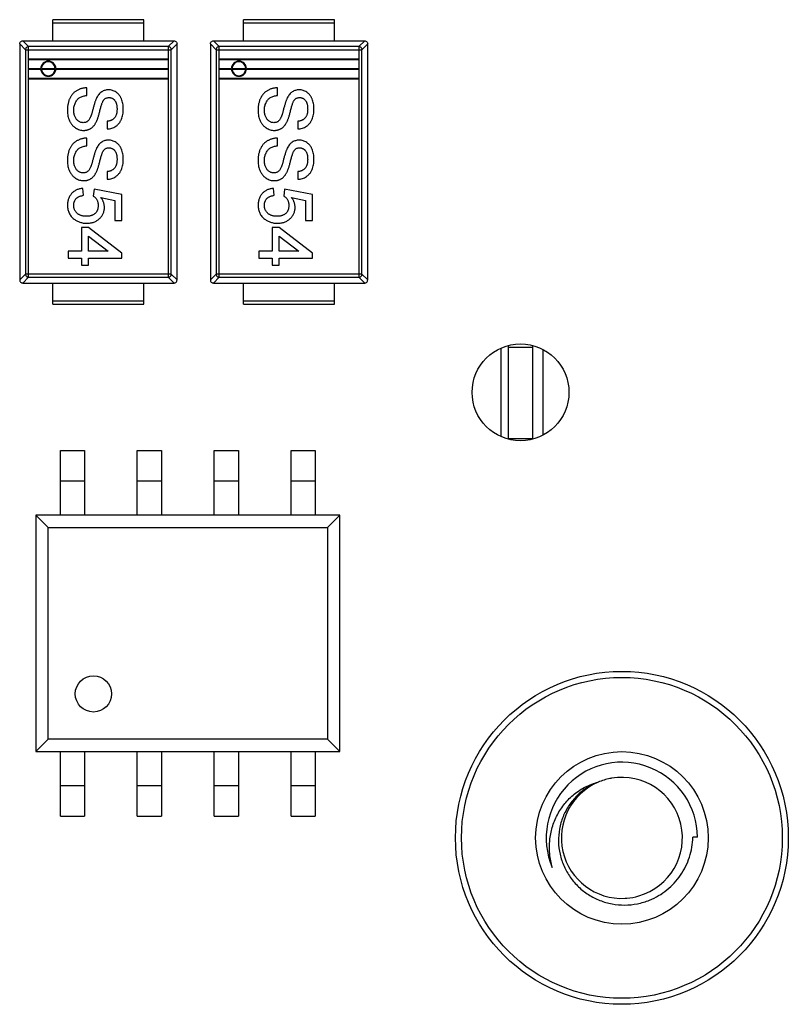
# Model space of a CAD drawing. Header units: inches. Extents: x -15 to 298, y -119 to 14.
# Tile 12 of 18: x 273 to 286, y -68 to -52. Entities that reach past the tile are written whole.
import ezdxf

# ---------------------------------------------------------------- set-up
doc = ezdxf.new("R2010")
doc.units = ezdxf.units.IN
doc.header["$LTSCALE"] = 1.21
doc.header["$MEASUREMENT"] = 0
doc.layers.get('0').update_dxf_attribs({"linetype": 'CONTINUOUS'})

msp = doc.modelspace()

# ---------------------------------------------------------------- linework, layer by layer
at = {"color": 7, "linetype": 'Continuous'}
for p, q in [((275.433, -51.755), (273.933, -51.755)), ((273.933, -52.105), (273.933, -51.755)), ((273.933, -51.805), (275.433, -51.805)), ((275.433, -52.105), (275.433, -51.755)), ((278.583, -51.755), (277.083, -51.755)), ((277.083, -52.105), (277.083, -51.755)), ((277.083, -51.805), (278.583, -51.805)), ((278.583, -52.105), (278.583, -51.755)), ((273.479, -52.25), (273.383, -52.154)), ((273.383, -52.154), (273.383, -56.055)), ((273.433, -52.105), (275.933, -52.105)), ((273.433, -52.105), (273.528, -52.2)), ((275.838, -52.2), (273.528, -52.2)), ((273.528, -56.009), (273.528, -52.2)), ((275.838, -52.2), (275.933, -52.105)), ((275.838, -52.2), (275.838, -56.009)), ((275.983, -52.154), (275.888, -52.25)), ((275.983, -56.055), (275.983, -52.154)), ((276.629, -52.25), (276.533, -52.154)), ((276.533, -52.154), (276.533, -56.055)), ((276.583, -52.105), (279.083, -52.105)), ((276.583, -52.105), (276.678, -52.2)), ((278.988, -52.2), (276.678, -52.2)), ((276.678, -56.009), (276.678, -52.2)), ((278.988, -52.2), (279.083, -52.105)), ((278.988, -52.2), (278.988, -56.009)), ((279.133, -52.155), (279.038, -52.25)), ((279.133, -56.055), (279.133, -52.155)), ((273.479, -52.25), (273.478, -55.959)), ((273.479, -52.25), (275.888, -52.25)), ((275.887, -55.959), (275.888, -52.25)), ((276.629, -52.25), (276.628, -55.959)), ((276.629, -52.25), (279.038, -52.25)), ((279.037, -55.96), (279.038, -52.25)), ((273.528, -52.4), (275.838, -52.4)), ((273.528, -52.41), (275.838, -52.41)), ((276.678, -52.4), (278.988, -52.4)), ((276.678, -52.41), (278.988, -52.41)), ((273.528, -52.56), (273.731, -52.56)), ((273.528, -52.57), (273.731, -52.57)), ((273.741, -52.56), (273.971, -52.56)), ((273.741, -52.57), (273.971, -52.57)), ((273.981, -52.56), (275.838, -52.56)), ((273.981, -52.57), (275.838, -52.57)), ((276.678, -52.56), (276.881, -52.56)), ((276.678, -52.57), (276.881, -52.57)), ((276.891, -52.56), (277.121, -52.56)), ((276.891, -52.57), (277.121, -52.57)), ((277.131, -52.56), (278.988, -52.56)), ((277.131, -52.57), (278.988, -52.57)), ((273.528, -52.72), (275.838, -52.72)), ((273.528, -52.73), (275.838, -52.73)), ((276.678, -52.72), (278.988, -52.72)), ((276.678, -52.73), (278.988, -52.73)), ((274.495, -53.006), (274.495, -52.879)), ((277.645, -53.006), (277.645, -52.879)), ((274.83, -53.433), (274.83, -53.56)), ((277.98, -53.433), (277.98, -53.56)), ((274.495, -53.837), (274.495, -53.71)), ((277.645, -53.837), (277.645, -53.71)), ((274.83, -54.264), (274.83, -54.391)), ((277.98, -54.264), (277.98, -54.391)), ((274.438, -54.656), (274.426, -54.541)), ((274.611, -54.552), (274.599, -54.668)), ((275.072, -54.645), (274.611, -54.552)), ((275.072, -55.072), (275.072, -54.645)), ((277.588, -54.656), (277.576, -54.541)), ((277.761, -54.552), (277.749, -54.668)), ((278.222, -54.645), (277.761, -54.552)), ((278.222, -55.072), (278.222, -54.645)), ((274.724, -54.693), (274.957, -54.739)), ((274.957, -54.739), (274.957, -55.072)), ((277.874, -54.693), (278.107, -54.739)), ((278.107, -54.739), (278.107, -55.072)), ((274.957, -55.072), (275.072, -55.072)), ((278.107, -55.072), (278.222, -55.072)), ((274.518, -55.187), (274.403, -55.187)), ((274.403, -55.187), (274.403, -55.579)), ((275.072, -55.614), (274.518, -55.187)), ((277.668, -55.187), (277.553, -55.187)), ((277.553, -55.187), (277.553, -55.579)), ((278.222, -55.614), (277.668, -55.187)), ((274.518, -55.329), (274.843, -55.579)), ((274.518, -55.579), (274.518, -55.329)), ((277.668, -55.33), (277.993, -55.579)), ((277.668, -55.579), (277.668, -55.33)), ((274.403, -55.579), (274.184, -55.579)), ((274.184, -55.579), (274.184, -55.695)), ((274.843, -55.579), (274.518, -55.579)), ((275.072, -55.695), (275.072, -55.614)), ((277.553, -55.579), (277.334, -55.579)), ((277.334, -55.579), (277.334, -55.695)), ((277.993, -55.579), (277.668, -55.579)), ((278.222, -55.695), (278.222, -55.614)), ((274.184, -55.695), (274.403, -55.695)), ((274.403, -55.695), (274.403, -55.81)), ((274.518, -55.695), (275.072, -55.695)), ((274.518, -55.81), (274.518, -55.695)), ((277.334, -55.695), (277.553, -55.695)), ((277.553, -55.695), (277.553, -55.81)), ((277.668, -55.695), (278.222, -55.695)), ((277.668, -55.81), (277.668, -55.695)), ((274.403, -55.81), (274.518, -55.81)), ((277.553, -55.81), (277.668, -55.81)), ((273.383, -56.055), (273.478, -55.959)), ((273.528, -56.009), (273.433, -56.105)), ((273.433, -56.105), (275.933, -56.105)), ((275.887, -55.959), (273.478, -55.959)), ((273.528, -56.009), (275.838, -56.009)), ((273.933, -56.455), (273.933, -56.105)), ((275.433, -56.455), (275.433, -56.105)), ((275.933, -56.105), (275.838, -56.009)), ((275.887, -55.959), (275.983, -56.055)), ((276.533, -56.055), (276.628, -55.959)), ((276.678, -56.009), (276.583, -56.105)), ((276.583, -56.105), (279.083, -56.105)), ((279.037, -55.96), (276.628, -55.959)), ((276.678, -56.009), (278.988, -56.009)), ((277.083, -56.455), (277.083, -56.105)), ((278.583, -56.455), (278.583, -56.105)), ((279.083, -56.105), (278.988, -56.009)), ((279.037, -55.96), (279.133, -56.055)), ((275.433, -56.405), (273.933, -56.405)), ((278.583, -56.405), (277.083, -56.405)), ((273.933, -56.455), (275.433, -56.455)), ((277.083, -56.455), (278.583, -56.455)), ((281.333, -57.191), (281.333, -58.631)), ((281.458, -58.671), (281.458, -57.145)), ((281.858, -57.171), (281.458, -57.171)), ((281.858, -57.145), (281.858, -58.671)), ((282.033, -58.612), (282.033, -57.208)), ((281.458, -58.671), (281.858, -58.671)), ((274.056, -58.871), (274.456, -58.871)), ((274.056, -59.942), (274.056, -58.871)), ((274.456, -58.871), (274.456, -59.942)), ((275.326, -58.871), (275.726, -58.871)), ((275.326, -59.942), (275.326, -58.871)), ((275.726, -58.871), (275.726, -59.942)), ((276.596, -58.871), (276.996, -58.871)), ((276.596, -59.942), (276.596, -58.871)), ((276.996, -58.871), (276.996, -59.942)), ((277.866, -58.871), (278.266, -58.871)), ((277.866, -59.942), (277.866, -58.871)), ((278.266, -58.871), (278.266, -59.942)), ((274.056, -59.371), (274.456, -59.371)), ((275.326, -59.371), (275.726, -59.371)), ((276.596, -59.371), (276.996, -59.371)), ((277.866, -59.371), (278.266, -59.371)), ((278.671, -59.942), (273.651, -59.942)), ((273.651, -59.942), (273.851, -60.142)), ((273.651, -59.942), (273.651, -63.842)), ((278.471, -60.142), (278.671, -59.942)), ((278.671, -63.842), (278.671, -59.942)), ((273.851, -60.142), (278.471, -60.142)), ((273.851, -63.642), (273.851, -60.142)), ((278.471, -60.142), (278.471, -63.642)), ((273.851, -63.642), (273.651, -63.842)), ((278.471, -63.642), (273.851, -63.642)), ((278.671, -63.842), (278.471, -63.642)), ((273.651, -63.842), (278.671, -63.842)), ((274.056, -64.912), (274.056, -63.842)), ((274.456, -63.842), (274.456, -64.912)), ((275.326, -64.913), (275.326, -63.842)), ((275.726, -63.842), (275.726, -64.913)), ((276.596, -64.913), (276.596, -63.842)), ((276.996, -63.842), (276.996, -64.913)), ((277.866, -64.913), (277.866, -63.842)), ((278.266, -63.842), (278.266, -64.913)), ((274.456, -64.412), (274.056, -64.412)), ((275.726, -64.413), (275.326, -64.413)), ((276.996, -64.413), (276.596, -64.413)), ((278.266, -64.413), (277.866, -64.413)), ((274.056, -64.912), (274.456, -64.912)), ((275.326, -64.913), (275.726, -64.913)), ((276.596, -64.913), (276.996, -64.913)), ((277.866, -64.913), (278.266, -64.913)), ((284.583, -65.26), (284.505, -65.26))]:
    msp.add_line(p, q, dxfattribs=at)
for centre, radius in [((281.658, -57.911), 0.8), ((274.601, -62.892), 0.3), ((283.333, -65.271), 2.75), ((283.333, -65.271), 2.65), ((283.333, -65.271), 1.425)]:
    msp.add_circle(centre, radius, dxfattribs=at)
for centre, radius, start, end in [((273.856, -52.565), 0.125, 2.2907, 177.7058), ((273.856, -52.565), 0.115, 2.4902, 177.5063), ((277.006, -52.565), 0.125, 2.2907, 177.7058), ((277.006, -52.565), 0.115, 2.4902, 177.5063), ((273.856, -52.565), 0.125, 182.2907, 357.7058), ((273.856, -52.565), 0.115, 182.4902, 357.5063), ((277.006, -52.565), 0.125, 182.2907, 357.7058), ((277.006, -52.565), 0.115, 182.4902, 357.5063), ((283.333, -65.271), 1.25, 0.5071, 203.0071), ((283.333, -65.271), 1, 112.9968, 273.0816), ((283.334, -65.274), 1.003, 101.3595, 112.9894), ((283.332, -65.268), 0.997, 99.7272, 101.3467), ((283.333, -65.271), 1, 286.3621, 99.7267), ((283.333, -65.273), 0.998, 273.0779, 274.6961), ((283.332, -65.268), 1.003, 274.7116, 286.3467)]:
    msp.add_arc(centre, radius, start, end, dxfattribs=at)
for points, knots in [([(273.383, -52.154), (273.383, -52.148), (273.386, -52.135), (273.397, -52.118), (273.413, -52.107), (273.426, -52.105), (273.433, -52.105)], [0, 0, 0, 0, 0.250019, 0.499947, 0.749903, 1, 1, 1, 1]), ([(273.528, -52.2), (273.522, -52.2), (273.509, -52.203), (273.492, -52.214), (273.481, -52.23), (273.479, -52.243), (273.479, -52.25)], [0, 0, 0, 0, 0.249496, 0.499736, 0.750107, 1, 1, 1, 1]), ([(275.888, -52.25), (275.888, -52.244), (275.885, -52.231), (275.874, -52.214), (275.857, -52.203), (275.844, -52.2), (275.838, -52.2)], [0, 0, 0, 0, 0.249702, 0.5, 0.750298, 1, 1, 1, 1]), ([(275.933, -52.105), (275.94, -52.105), (275.953, -52.107), (275.969, -52.118), (275.981, -52.135), (275.983, -52.148), (275.983, -52.154)], [0, 0, 0, 0, 0.250019, 0.499947, 0.749903, 1, 1, 1, 1]), ([(276.533, -52.154), (276.533, -52.148), (276.536, -52.135), (276.547, -52.118), (276.563, -52.107), (276.576, -52.105), (276.583, -52.105)], [0, 0, 0, 0, 0.250019, 0.499947, 0.749903, 1, 1, 1, 1]), ([(276.678, -52.2), (276.672, -52.2), (276.659, -52.203), (276.642, -52.214), (276.631, -52.231), (276.629, -52.244), (276.629, -52.25)], [0, 0, 0, 0, 0.249496, 0.499736, 0.750107, 1, 1, 1, 1]), ([(279.038, -52.25), (279.038, -52.244), (279.035, -52.231), (279.024, -52.214), (279.007, -52.203), (278.994, -52.2), (278.988, -52.2)], [0, 0, 0, 0, 0.249702, 0.5, 0.750298, 1, 1, 1, 1]), ([(279.083, -52.105), (279.09, -52.105), (279.103, -52.107), (279.119, -52.118), (279.131, -52.135), (279.133, -52.148), (279.133, -52.155)], [0, 0, 0, 0, 0.250019, 0.499947, 0.749903, 1, 1, 1, 1]), ([(274.495, -52.879), (274.488, -52.88), (274.472, -52.88), (274.449, -52.883), (274.426, -52.887), (274.405, -52.892), (274.383, -52.899), (274.363, -52.907), (274.343, -52.917), (274.324, -52.928), (274.305, -52.94), (274.288, -52.953), (274.272, -52.967), (274.257, -52.983), (274.243, -52.999), (274.231, -53.017), (274.22, -53.035), (274.21, -53.055), (274.201, -53.076), (274.193, -53.098), (274.187, -53.122), (274.181, -53.146), (274.177, -53.172), (274.174, -53.199), (274.173, -53.227), (274.172, -53.246), (274.172, -53.256)], [0, 0, 0, 0, 0.04224, 0.083737, 0.124286, 0.164114, 0.203932, 0.243395, 0.28271, 0.322209, 0.361504, 0.40008, 0.438398, 0.476659, 0.514834, 0.553162, 0.592148, 0.631605, 0.672151, 0.714001, 0.757124, 0.801967, 0.848603, 0.897175, 0.947507, 1, 1, 1, 1]), ([(274.276, -53.251), (274.277, -53.239), (274.277, -53.217), (274.282, -53.184), (274.291, -53.153), (274.303, -53.124), (274.319, -53.097), (274.336, -53.074), (274.356, -53.055), (274.378, -53.039), (274.403, -53.027), (274.431, -53.018), (274.462, -53.01), (274.484, -53.008), (274.495, -53.006)], [0, 0, 0, 0, 0.093965, 0.184022, 0.271414, 0.35773, 0.440729, 0.518552, 0.592907, 0.665153, 0.739637, 0.819812, 0.906204, 1, 1, 1, 1]), ([(274.849, -52.914), (274.839, -52.914), (274.819, -52.915), (274.79, -52.922), (274.763, -52.932), (274.737, -52.946), (274.713, -52.965), (274.691, -52.988), (274.671, -53.016), (274.66, -53.036), (274.654, -53.047)], [0, 0, 0, 0, 0.121058, 0.238115, 0.354607, 0.472498, 0.593606, 0.720488, 0.855195, 1, 1, 1, 1]), ([(275.095, -53.226), (275.095, -53.212), (275.094, -53.183), (275.089, -53.141), (275.079, -53.101), (275.068, -53.07), (275.057, -53.046), (275.048, -53.029), (275.038, -53.013), (275.028, -52.999), (275.016, -52.985), (275.003, -52.973), (274.99, -52.962), (274.971, -52.949), (274.946, -52.935), (274.915, -52.923), (274.882, -52.915), (274.86, -52.914), (274.849, -52.914)], [0, 0, 0, 0, 0.098366, 0.192616, 0.284519, 0.374176, 0.417784, 0.460292, 0.501573, 0.54177, 0.581904, 0.621079, 0.66043, 0.699588, 0.776336, 0.850835, 0.925005, 1, 1, 1, 1]), ([(277.645, -52.879), (277.638, -52.88), (277.622, -52.88), (277.599, -52.883), (277.576, -52.887), (277.555, -52.893), (277.533, -52.899), (277.513, -52.907), (277.493, -52.917), (277.474, -52.928), (277.455, -52.94), (277.438, -52.953), (277.422, -52.967), (277.407, -52.983), (277.393, -52.999), (277.381, -53.017), (277.37, -53.035), (277.36, -53.055), (277.351, -53.076), (277.343, -53.098), (277.337, -53.122), (277.331, -53.146), (277.327, -53.172), (277.324, -53.199), (277.323, -53.227), (277.322, -53.247), (277.322, -53.256)], [0, 0, 0, 0, 0.04224, 0.083737, 0.124286, 0.164114, 0.203932, 0.243395, 0.28271, 0.322209, 0.361504, 0.40008, 0.438398, 0.476659, 0.514834, 0.553162, 0.592148, 0.631605, 0.672151, 0.714001, 0.757124, 0.801967, 0.848603, 0.897175, 0.947507, 1, 1, 1, 1]), ([(277.426, -53.251), (277.427, -53.239), (277.427, -53.217), (277.432, -53.184), (277.441, -53.153), (277.453, -53.124), (277.469, -53.098), (277.486, -53.074), (277.506, -53.055), (277.528, -53.04), (277.553, -53.028), (277.581, -53.018), (277.612, -53.01), (277.634, -53.008), (277.645, -53.006)], [0, 0, 0, 0, 0.093965, 0.184022, 0.271414, 0.35773, 0.440729, 0.518552, 0.592907, 0.665153, 0.739637, 0.819812, 0.906204, 1, 1, 1, 1]), ([(277.999, -52.914), (277.989, -52.914), (277.969, -52.915), (277.94, -52.922), (277.913, -52.932), (277.887, -52.946), (277.863, -52.965), (277.841, -52.988), (277.821, -53.016), (277.81, -53.036), (277.804, -53.047)], [0, 0, 0, 0, 0.121058, 0.238115, 0.354607, 0.472498, 0.593606, 0.720488, 0.855195, 1, 1, 1, 1]), ([(278.245, -53.226), (278.245, -53.212), (278.244, -53.183), (278.239, -53.141), (278.229, -53.101), (278.218, -53.07), (278.207, -53.046), (278.198, -53.029), (278.188, -53.014), (278.178, -52.999), (278.166, -52.986), (278.153, -52.973), (278.14, -52.962), (278.121, -52.949), (278.096, -52.935), (278.065, -52.923), (278.032, -52.915), (278.01, -52.914), (277.999, -52.914)], [0, 0, 0, 0, 0.098366, 0.192616, 0.284519, 0.374176, 0.417784, 0.460292, 0.501573, 0.54177, 0.581904, 0.621079, 0.66043, 0.699588, 0.776336, 0.850835, 0.925005, 1, 1, 1, 1]), ([(274.654, -53.047), (274.652, -53.051), (274.647, -53.061), (274.641, -53.077), (274.634, -53.095), (274.627, -53.115), (274.62, -53.136), (274.613, -53.16), (274.606, -53.186), (274.598, -53.213), (274.591, -53.239), (274.585, -53.264), (274.579, -53.286), (274.573, -53.306), (274.568, -53.323), (274.563, -53.338), (274.559, -53.35), (274.556, -53.357), (274.555, -53.36)], [0, 0, 0, 0, 0.046754, 0.098999, 0.157034, 0.220908, 0.289963, 0.364926, 0.445665, 0.532354, 0.617844, 0.696037, 0.765878, 0.828424, 0.882785, 0.929513, 0.9688, 1, 1, 1, 1]), ([(274.657, -53.427), (274.659, -53.422), (274.663, -53.411), (274.67, -53.394), (274.677, -53.374), (274.684, -53.352), (274.691, -53.327), (274.698, -53.299), (274.706, -53.27), (274.714, -53.238), (274.722, -53.207), (274.73, -53.179), (274.738, -53.153), (274.746, -53.131), (274.754, -53.112), (274.761, -53.096), (274.769, -53.083), (274.775, -53.076), (274.778, -53.073)], [0, 0, 0, 0, 0.043031, 0.092669, 0.148503, 0.210866, 0.279797, 0.354864, 0.436668, 0.525216, 0.61237, 0.691648, 0.762655, 0.825327, 0.880389, 0.92759, 0.967257, 1, 1, 1, 1]), ([(274.778, -53.073), (274.783, -53.068), (274.794, -53.058), (274.813, -53.048), (274.834, -53.042), (274.849, -53.041), (274.857, -53.041)], [0, 0, 0, 0, 0.246673, 0.490043, 0.737259, 1, 1, 1, 1]), ([(274.857, -53.041), (274.862, -53.041), (274.871, -53.041), (274.884, -53.044), (274.897, -53.047), (274.909, -53.052), (274.921, -53.058), (274.932, -53.066), (274.942, -53.076), (274.952, -53.086), (274.962, -53.099), (274.97, -53.113), (274.976, -53.128), (274.982, -53.146), (274.986, -53.165), (274.989, -53.186), (274.991, -53.208), (274.991, -53.223), (274.992, -53.231)], [0, 0, 0, 0, 0.052351, 0.102561, 0.152455, 0.203041, 0.253218, 0.304956, 0.358601, 0.414557, 0.473027, 0.534375, 0.599408, 0.668802, 0.742892, 0.822857, 0.908489, 1, 1, 1, 1]), ([(277.804, -53.047), (277.802, -53.051), (277.797, -53.061), (277.791, -53.077), (277.784, -53.095), (277.777, -53.115), (277.77, -53.137), (277.763, -53.16), (277.756, -53.186), (277.748, -53.213), (277.741, -53.239), (277.735, -53.264), (277.729, -53.286), (277.723, -53.306), (277.718, -53.323), (277.713, -53.338), (277.709, -53.35), (277.706, -53.357), (277.705, -53.36)], [0, 0, 0, 0, 0.046754, 0.098999, 0.157034, 0.220908, 0.289963, 0.364926, 0.445665, 0.532354, 0.617844, 0.696037, 0.765878, 0.828424, 0.882785, 0.929513, 0.9688, 1, 1, 1, 1]), ([(277.807, -53.427), (277.809, -53.422), (277.813, -53.411), (277.82, -53.394), (277.827, -53.374), (277.834, -53.352), (277.841, -53.327), (277.848, -53.3), (277.856, -53.27), (277.864, -53.239), (277.872, -53.208), (277.88, -53.179), (277.888, -53.153), (277.896, -53.131), (277.903, -53.112), (277.911, -53.096), (277.919, -53.083), (277.925, -53.076), (277.928, -53.073)], [0, 0, 0, 0, 0.043031, 0.092669, 0.148503, 0.210866, 0.279797, 0.354864, 0.436668, 0.525216, 0.61237, 0.691648, 0.762655, 0.825327, 0.880389, 0.92759, 0.967257, 1, 1, 1, 1]), ([(277.928, -53.073), (277.933, -53.068), (277.944, -53.058), (277.963, -53.048), (277.984, -53.042), (277.999, -53.041), (278.007, -53.041)], [0, 0, 0, 0, 0.246673, 0.490043, 0.737259, 1, 1, 1, 1]), ([(278.007, -53.041), (278.012, -53.041), (278.021, -53.041), (278.034, -53.044), (278.047, -53.047), (278.059, -53.052), (278.071, -53.058), (278.082, -53.067), (278.092, -53.076), (278.102, -53.086), (278.112, -53.099), (278.12, -53.113), (278.126, -53.128), (278.132, -53.146), (278.136, -53.165), (278.139, -53.186), (278.141, -53.208), (278.141, -53.224), (278.142, -53.232)], [0, 0, 0, 0, 0.052351, 0.102561, 0.152455, 0.203041, 0.253218, 0.304956, 0.358601, 0.414557, 0.473027, 0.534375, 0.599408, 0.668802, 0.742892, 0.822857, 0.908489, 1, 1, 1, 1]), ([(274.172, -53.256), (274.173, -53.272), (274.173, -53.302), (274.18, -53.346), (274.191, -53.388), (274.204, -53.42), (274.216, -53.445), (274.226, -53.462), (274.237, -53.479), (274.249, -53.494), (274.262, -53.508), (274.275, -53.521), (274.29, -53.532), (274.31, -53.546), (274.336, -53.561), (274.37, -53.574), (274.404, -53.582), (274.428, -53.583), (274.439, -53.583)], [0, 0, 0, 0, 0.098075, 0.19214, 0.282733, 0.37192, 0.415561, 0.458093, 0.499169, 0.54005, 0.579873, 0.61966, 0.659106, 0.698703, 0.776128, 0.851465, 0.925184, 1, 1, 1, 1]), ([(274.433, -53.456), (274.427, -53.456), (274.413, -53.455), (274.394, -53.451), (274.374, -53.443), (274.356, -53.433), (274.338, -53.42), (274.322, -53.403), (274.308, -53.384), (274.297, -53.361), (274.287, -53.336), (274.281, -53.309), (274.277, -53.281), (274.276, -53.261), (274.276, -53.251)], [0, 0, 0, 0, 0.068223, 0.137284, 0.208228, 0.282258, 0.358539, 0.437126, 0.519051, 0.606998, 0.699053, 0.794132, 0.894416, 1, 1, 1, 1]), ([(274.83, -53.56), (274.843, -53.559), (274.868, -53.557), (274.904, -53.548), (274.938, -53.535), (274.965, -53.52), (274.985, -53.506), (274.999, -53.494), (275.012, -53.481), (275.024, -53.467), (275.036, -53.452), (275.046, -53.436), (275.055, -53.419), (275.067, -53.394), (275.078, -53.361), (275.088, -53.319), (275.094, -53.274), (275.095, -53.242), (275.095, -53.226)], [0, 0, 0, 0, 0.080026, 0.15765, 0.233763, 0.310487, 0.348919, 0.387481, 0.425913, 0.464434, 0.504061, 0.543948, 0.584974, 0.627017, 0.713917, 0.804356, 0.899525, 1, 1, 1, 1]), ([(274.992, -53.231), (274.991, -53.239), (274.991, -53.254), (274.989, -53.276), (274.986, -53.296), (274.982, -53.315), (274.976, -53.332), (274.969, -53.348), (274.961, -53.363), (274.951, -53.376), (274.94, -53.388), (274.928, -53.398), (274.915, -53.407), (274.9, -53.415), (274.884, -53.421), (274.867, -53.427), (274.849, -53.431), (274.836, -53.432), (274.83, -53.433)], [0, 0, 0, 0, 0.079596, 0.15506, 0.225566, 0.292048, 0.354943, 0.41477, 0.472127, 0.527696, 0.582222, 0.637301, 0.692296, 0.748747, 0.807268, 0.868597, 0.932845, 1, 1, 1, 1]), ([(277.322, -53.256), (277.323, -53.272), (277.323, -53.302), (277.33, -53.346), (277.341, -53.388), (277.354, -53.42), (277.366, -53.445), (277.376, -53.462), (277.387, -53.479), (277.399, -53.494), (277.412, -53.508), (277.425, -53.521), (277.44, -53.532), (277.46, -53.546), (277.486, -53.561), (277.52, -53.574), (277.554, -53.582), (277.578, -53.583), (277.589, -53.583)], [0, 0, 0, 0, 0.098075, 0.19214, 0.282733, 0.37192, 0.415561, 0.458093, 0.499169, 0.54005, 0.579873, 0.61966, 0.659106, 0.698703, 0.776128, 0.851465, 0.925184, 1, 1, 1, 1]), ([(277.583, -53.456), (277.577, -53.456), (277.563, -53.455), (277.544, -53.451), (277.524, -53.443), (277.506, -53.433), (277.488, -53.42), (277.472, -53.403), (277.458, -53.384), (277.447, -53.361), (277.437, -53.336), (277.431, -53.309), (277.427, -53.281), (277.426, -53.261), (277.426, -53.251)], [0, 0, 0, 0, 0.068223, 0.137284, 0.208228, 0.282258, 0.358539, 0.437126, 0.519051, 0.606998, 0.699053, 0.794132, 0.894416, 1, 1, 1, 1]), ([(277.98, -53.56), (277.993, -53.559), (278.018, -53.558), (278.054, -53.549), (278.088, -53.535), (278.115, -53.52), (278.135, -53.506), (278.149, -53.494), (278.162, -53.481), (278.174, -53.467), (278.186, -53.452), (278.196, -53.436), (278.205, -53.419), (278.217, -53.394), (278.228, -53.361), (278.238, -53.319), (278.244, -53.274), (278.245, -53.242), (278.245, -53.226)], [0, 0, 0, 0, 0.080026, 0.15765, 0.233763, 0.310487, 0.348919, 0.387481, 0.425913, 0.464434, 0.504061, 0.543948, 0.584974, 0.627017, 0.713917, 0.804356, 0.899525, 1, 1, 1, 1]), ([(278.142, -53.232), (278.141, -53.239), (278.141, -53.254), (278.139, -53.276), (278.136, -53.296), (278.132, -53.315), (278.126, -53.332), (278.119, -53.348), (278.111, -53.363), (278.101, -53.376), (278.09, -53.388), (278.078, -53.398), (278.065, -53.407), (278.05, -53.415), (278.034, -53.421), (278.017, -53.427), (277.999, -53.431), (277.986, -53.432), (277.98, -53.433)], [0, 0, 0, 0, 0.079596, 0.15506, 0.225566, 0.292048, 0.354943, 0.41477, 0.472127, 0.527696, 0.582222, 0.637301, 0.692296, 0.748747, 0.807268, 0.868597, 0.932845, 1, 1, 1, 1]), ([(274.555, -53.36), (274.551, -53.368), (274.544, -53.384), (274.532, -53.404), (274.519, -53.421), (274.504, -53.435), (274.488, -53.444), (274.471, -53.451), (274.452, -53.455), (274.44, -53.456), (274.433, -53.456)], [0, 0, 0, 0, 0.160562, 0.303979, 0.433057, 0.549375, 0.660157, 0.769824, 0.882232, 1, 1, 1, 1]), ([(274.439, -53.583), (274.445, -53.583), (274.457, -53.583), (274.474, -53.581), (274.491, -53.578), (274.507, -53.574), (274.523, -53.568), (274.538, -53.562), (274.552, -53.554), (274.566, -53.545), (274.58, -53.535), (274.593, -53.523), (274.605, -53.51), (274.617, -53.496), (274.628, -53.481), (274.638, -53.464), (274.648, -53.446), (274.654, -53.433), (274.657, -53.427)], [0, 0, 0, 0, 0.06198, 0.122367, 0.18151, 0.240233, 0.297811, 0.355584, 0.412999, 0.471568, 0.530738, 0.591164, 0.653312, 0.717497, 0.783636, 0.852922, 0.925069, 1, 1, 1, 1]), ([(277.705, -53.36), (277.701, -53.369), (277.694, -53.384), (277.682, -53.405), (277.669, -53.421), (277.654, -53.435), (277.638, -53.444), (277.621, -53.452), (277.602, -53.455), (277.59, -53.456), (277.583, -53.456)], [0, 0, 0, 0, 0.160562, 0.303979, 0.433057, 0.549375, 0.660157, 0.769824, 0.882232, 1, 1, 1, 1]), ([(277.589, -53.583), (277.595, -53.583), (277.607, -53.583), (277.624, -53.581), (277.641, -53.578), (277.657, -53.574), (277.672, -53.568), (277.688, -53.562), (277.702, -53.554), (277.716, -53.545), (277.73, -53.535), (277.743, -53.523), (277.755, -53.511), (277.767, -53.497), (277.778, -53.481), (277.788, -53.464), (277.798, -53.446), (277.804, -53.434), (277.807, -53.427)], [0, 0, 0, 0, 0.06198, 0.122367, 0.18151, 0.240233, 0.297811, 0.355584, 0.412999, 0.471568, 0.530738, 0.591164, 0.653312, 0.717497, 0.783636, 0.852922, 0.925069, 1, 1, 1, 1]), ([(274.495, -53.71), (274.488, -53.71), (274.472, -53.711), (274.449, -53.714), (274.426, -53.718), (274.405, -53.723), (274.383, -53.73), (274.363, -53.738), (274.343, -53.748), (274.324, -53.758), (274.305, -53.77), (274.288, -53.784), (274.272, -53.798), (274.257, -53.813), (274.243, -53.83), (274.231, -53.847), (274.22, -53.866), (274.21, -53.886), (274.201, -53.907), (274.193, -53.929), (274.187, -53.952), (274.181, -53.977), (274.177, -54.003), (274.174, -54.03), (274.173, -54.058), (274.172, -54.077), (274.172, -54.087)], [0, 0, 0, 0, 0.04224, 0.083737, 0.124286, 0.164114, 0.203932, 0.243395, 0.28271, 0.322209, 0.361504, 0.40008, 0.438398, 0.476659, 0.514834, 0.553162, 0.592148, 0.631605, 0.672151, 0.714001, 0.757124, 0.801967, 0.848603, 0.897175, 0.947507, 1, 1, 1, 1]), ([(274.276, -54.081), (274.276, -54.07), (274.277, -54.047), (274.282, -54.015), (274.291, -53.983), (274.303, -53.954), (274.319, -53.928), (274.336, -53.905), (274.356, -53.886), (274.378, -53.87), (274.403, -53.858), (274.431, -53.849), (274.462, -53.841), (274.484, -53.838), (274.495, -53.837)], [0, 0, 0, 0, 0.093965, 0.184022, 0.271414, 0.35773, 0.440729, 0.518552, 0.592907, 0.665153, 0.739637, 0.819812, 0.906204, 1, 1, 1, 1]), ([(274.849, -53.745), (274.839, -53.745), (274.819, -53.746), (274.79, -53.752), (274.763, -53.762), (274.737, -53.777), (274.713, -53.796), (274.691, -53.819), (274.671, -53.847), (274.66, -53.867), (274.654, -53.878)], [0, 0, 0, 0, 0.121058, 0.238115, 0.354607, 0.472498, 0.593606, 0.720488, 0.855195, 1, 1, 1, 1]), ([(275.095, -54.057), (275.095, -54.043), (275.094, -54.014), (275.089, -53.972), (275.079, -53.932), (275.068, -53.9), (275.057, -53.877), (275.048, -53.86), (275.038, -53.844), (275.028, -53.83), (275.016, -53.816), (275.003, -53.804), (274.99, -53.793), (274.971, -53.779), (274.946, -53.766), (274.915, -53.754), (274.882, -53.746), (274.86, -53.745), (274.849, -53.745)], [0, 0, 0, 0, 0.098366, 0.192616, 0.284519, 0.374176, 0.417784, 0.460292, 0.501573, 0.54177, 0.581904, 0.621079, 0.66043, 0.699588, 0.776336, 0.850835, 0.925005, 1, 1, 1, 1]), ([(277.645, -53.71), (277.637, -53.71), (277.622, -53.711), (277.599, -53.714), (277.576, -53.718), (277.555, -53.723), (277.533, -53.73), (277.513, -53.738), (277.493, -53.748), (277.474, -53.758), (277.455, -53.77), (277.438, -53.784), (277.422, -53.798), (277.407, -53.813), (277.393, -53.83), (277.381, -53.847), (277.37, -53.866), (277.36, -53.886), (277.351, -53.907), (277.343, -53.929), (277.337, -53.953), (277.331, -53.977), (277.327, -54.003), (277.324, -54.03), (277.323, -54.058), (277.322, -54.077), (277.322, -54.087)], [0, 0, 0, 0, 0.04224, 0.083737, 0.124286, 0.164114, 0.203932, 0.243395, 0.28271, 0.322209, 0.361504, 0.40008, 0.438398, 0.476659, 0.514834, 0.553162, 0.592148, 0.631605, 0.672151, 0.714001, 0.757124, 0.801967, 0.848603, 0.897175, 0.947507, 1, 1, 1, 1]), ([(277.426, -54.082), (277.426, -54.07), (277.427, -54.048), (277.432, -54.015), (277.441, -53.984), (277.453, -53.954), (277.469, -53.928), (277.486, -53.905), (277.506, -53.886), (277.528, -53.87), (277.553, -53.858), (277.581, -53.849), (277.612, -53.841), (277.634, -53.838), (277.645, -53.837)], [0, 0, 0, 0, 0.093965, 0.184022, 0.271414, 0.35773, 0.440729, 0.518552, 0.592907, 0.665153, 0.739637, 0.819812, 0.906204, 1, 1, 1, 1]), ([(277.999, -53.745), (277.989, -53.745), (277.969, -53.746), (277.94, -53.753), (277.913, -53.762), (277.887, -53.777), (277.863, -53.796), (277.841, -53.819), (277.821, -53.847), (277.81, -53.867), (277.804, -53.878)], [0, 0, 0, 0, 0.121058, 0.238115, 0.354607, 0.472498, 0.593606, 0.720488, 0.855195, 1, 1, 1, 1]), ([(278.245, -54.057), (278.245, -54.043), (278.244, -54.014), (278.239, -53.972), (278.229, -53.932), (278.218, -53.9), (278.207, -53.877), (278.198, -53.86), (278.188, -53.844), (278.178, -53.83), (278.166, -53.816), (278.153, -53.804), (278.14, -53.793), (278.121, -53.779), (278.096, -53.766), (278.065, -53.754), (278.032, -53.746), (278.01, -53.745), (277.999, -53.745)], [0, 0, 0, 0, 0.098366, 0.192616, 0.284519, 0.374176, 0.417784, 0.460292, 0.501573, 0.54177, 0.581904, 0.621079, 0.66043, 0.699588, 0.776336, 0.850835, 0.925005, 1, 1, 1, 1]), ([(274.654, -53.878), (274.652, -53.882), (274.647, -53.892), (274.641, -53.908), (274.634, -53.926), (274.627, -53.945), (274.62, -53.967), (274.613, -53.991), (274.605, -54.016), (274.598, -54.043), (274.591, -54.07), (274.585, -54.095), (274.579, -54.117), (274.573, -54.137), (274.568, -54.154), (274.563, -54.168), (274.559, -54.181), (274.556, -54.188), (274.555, -54.191)], [0, 0, 0, 0, 0.046754, 0.098999, 0.157034, 0.220908, 0.289963, 0.364926, 0.445665, 0.532354, 0.617844, 0.696037, 0.765878, 0.828424, 0.882785, 0.929513, 0.9688, 1, 1, 1, 1]), ([(274.657, -54.258), (274.659, -54.253), (274.663, -54.242), (274.67, -54.225), (274.677, -54.205), (274.684, -54.182), (274.691, -54.158), (274.698, -54.13), (274.706, -54.1), (274.714, -54.069), (274.722, -54.038), (274.73, -54.01), (274.738, -53.984), (274.746, -53.962), (274.753, -53.943), (274.761, -53.927), (274.769, -53.914), (274.775, -53.907), (274.778, -53.904)], [0, 0, 0, 0, 0.043031, 0.092669, 0.148503, 0.210866, 0.279797, 0.354864, 0.436668, 0.525216, 0.61237, 0.691648, 0.762655, 0.825327, 0.880389, 0.92759, 0.967257, 1, 1, 1, 1]), ([(274.778, -53.904), (274.783, -53.899), (274.794, -53.889), (274.813, -53.879), (274.834, -53.873), (274.849, -53.872), (274.857, -53.872)], [0, 0, 0, 0, 0.246673, 0.490043, 0.737259, 1, 1, 1, 1]), ([(274.857, -53.872), (274.862, -53.872), (274.871, -53.872), (274.884, -53.874), (274.897, -53.878), (274.909, -53.883), (274.921, -53.889), (274.932, -53.897), (274.942, -53.906), (274.952, -53.917), (274.962, -53.929), (274.97, -53.943), (274.976, -53.959), (274.982, -53.977), (274.986, -53.996), (274.989, -54.016), (274.991, -54.039), (274.991, -54.054), (274.992, -54.062)], [0, 0, 0, 0, 0.052351, 0.102561, 0.152455, 0.203041, 0.253218, 0.304956, 0.358601, 0.414557, 0.473027, 0.534375, 0.599408, 0.668802, 0.742892, 0.822857, 0.908489, 1, 1, 1, 1]), ([(277.804, -53.878), (277.802, -53.882), (277.797, -53.892), (277.791, -53.908), (277.784, -53.926), (277.777, -53.946), (277.77, -53.967), (277.763, -53.991), (277.755, -54.017), (277.748, -54.043), (277.741, -54.07), (277.735, -54.095), (277.729, -54.117), (277.723, -54.137), (277.718, -54.154), (277.713, -54.169), (277.709, -54.181), (277.706, -54.188), (277.705, -54.191)], [0, 0, 0, 0, 0.046754, 0.098999, 0.157034, 0.220908, 0.289963, 0.364926, 0.445665, 0.532354, 0.617844, 0.696037, 0.765878, 0.828424, 0.882785, 0.929513, 0.9688, 1, 1, 1, 1]), ([(277.807, -54.258), (277.809, -54.253), (277.813, -54.242), (277.82, -54.225), (277.827, -54.205), (277.834, -54.182), (277.841, -54.158), (277.848, -54.13), (277.856, -54.101), (277.864, -54.069), (277.872, -54.038), (277.88, -54.01), (277.888, -53.984), (277.896, -53.962), (277.903, -53.943), (277.911, -53.927), (277.919, -53.914), (277.925, -53.907), (277.928, -53.904)], [0, 0, 0, 0, 0.043031, 0.092669, 0.148503, 0.210866, 0.279797, 0.354864, 0.436668, 0.525216, 0.61237, 0.691648, 0.762655, 0.825327, 0.880389, 0.92759, 0.967257, 1, 1, 1, 1]), ([(277.928, -53.904), (277.933, -53.899), (277.944, -53.889), (277.963, -53.879), (277.984, -53.873), (277.999, -53.872), (278.007, -53.872)], [0, 0, 0, 0, 0.246673, 0.490043, 0.737259, 1, 1, 1, 1]), ([(278.007, -53.872), (278.012, -53.872), (278.021, -53.872), (278.034, -53.874), (278.047, -53.878), (278.059, -53.883), (278.071, -53.889), (278.082, -53.897), (278.092, -53.906), (278.102, -53.917), (278.112, -53.929), (278.12, -53.943), (278.126, -53.959), (278.132, -53.977), (278.136, -53.996), (278.139, -54.016), (278.141, -54.039), (278.141, -54.054), (278.142, -54.062)], [0, 0, 0, 0, 0.052351, 0.102561, 0.152455, 0.203041, 0.253218, 0.304956, 0.358601, 0.414557, 0.473027, 0.534375, 0.599408, 0.668802, 0.742892, 0.822857, 0.908489, 1, 1, 1, 1]), ([(274.172, -54.087), (274.173, -54.102), (274.173, -54.133), (274.18, -54.177), (274.191, -54.218), (274.204, -54.251), (274.216, -54.276), (274.226, -54.293), (274.237, -54.309), (274.249, -54.324), (274.262, -54.338), (274.275, -54.351), (274.29, -54.363), (274.31, -54.377), (274.336, -54.392), (274.37, -54.404), (274.404, -54.413), (274.428, -54.413), (274.439, -54.414)], [0, 0, 0, 0, 0.098075, 0.19214, 0.282733, 0.37192, 0.415561, 0.458093, 0.499169, 0.54005, 0.579873, 0.61966, 0.659106, 0.698703, 0.776128, 0.851465, 0.925184, 1, 1, 1, 1]), ([(274.433, -54.287), (274.427, -54.287), (274.413, -54.286), (274.394, -54.282), (274.374, -54.274), (274.356, -54.264), (274.338, -54.251), (274.322, -54.234), (274.308, -54.214), (274.297, -54.192), (274.287, -54.167), (274.281, -54.14), (274.277, -54.111), (274.276, -54.092), (274.276, -54.081)], [0, 0, 0, 0, 0.068223, 0.137284, 0.208228, 0.282258, 0.358539, 0.437126, 0.519051, 0.606998, 0.699053, 0.794132, 0.894416, 1, 1, 1, 1]), ([(274.83, -54.391), (274.843, -54.39), (274.868, -54.388), (274.904, -54.379), (274.938, -54.366), (274.965, -54.351), (274.985, -54.337), (274.999, -54.325), (275.012, -54.312), (275.024, -54.298), (275.036, -54.283), (275.046, -54.267), (275.055, -54.249), (275.067, -54.225), (275.078, -54.192), (275.088, -54.15), (275.094, -54.104), (275.095, -54.073), (275.095, -54.057)], [0, 0, 0, 0, 0.080026, 0.15765, 0.233763, 0.310487, 0.348919, 0.387481, 0.425913, 0.464434, 0.504061, 0.543948, 0.584974, 0.627017, 0.713917, 0.804356, 0.899525, 1, 1, 1, 1]), ([(274.992, -54.062), (274.991, -54.07), (274.991, -54.085), (274.989, -54.107), (274.986, -54.127), (274.982, -54.146), (274.976, -54.163), (274.969, -54.179), (274.961, -54.194), (274.951, -54.207), (274.94, -54.218), (274.928, -54.229), (274.915, -54.238), (274.9, -54.246), (274.884, -54.252), (274.867, -54.258), (274.849, -54.262), (274.836, -54.263), (274.83, -54.264)], [0, 0, 0, 0, 0.079596, 0.15506, 0.225566, 0.292048, 0.354943, 0.41477, 0.472127, 0.527696, 0.582222, 0.637301, 0.692296, 0.748747, 0.807268, 0.868597, 0.932845, 1, 1, 1, 1]), ([(277.322, -54.087), (277.323, -54.103), (277.323, -54.133), (277.33, -54.177), (277.341, -54.218), (277.354, -54.251), (277.366, -54.276), (277.376, -54.293), (277.387, -54.309), (277.399, -54.324), (277.412, -54.338), (277.425, -54.351), (277.44, -54.363), (277.46, -54.377), (277.486, -54.392), (277.52, -54.405), (277.554, -54.413), (277.578, -54.414), (277.589, -54.414)], [0, 0, 0, 0, 0.098075, 0.19214, 0.282733, 0.37192, 0.415561, 0.458093, 0.499169, 0.54005, 0.579873, 0.61966, 0.659106, 0.698703, 0.776128, 0.851465, 0.925184, 1, 1, 1, 1]), ([(277.583, -54.287), (277.577, -54.287), (277.563, -54.286), (277.544, -54.282), (277.524, -54.274), (277.506, -54.264), (277.488, -54.251), (277.472, -54.234), (277.458, -54.215), (277.447, -54.192), (277.437, -54.167), (277.431, -54.14), (277.427, -54.112), (277.426, -54.092), (277.426, -54.082)], [0, 0, 0, 0, 0.068223, 0.137284, 0.208228, 0.282258, 0.358539, 0.437126, 0.519051, 0.606998, 0.699053, 0.794132, 0.894416, 1, 1, 1, 1]), ([(277.98, -54.391), (277.993, -54.39), (278.018, -54.388), (278.054, -54.379), (278.088, -54.366), (278.115, -54.351), (278.135, -54.337), (278.149, -54.325), (278.162, -54.312), (278.174, -54.298), (278.186, -54.283), (278.196, -54.267), (278.205, -54.25), (278.217, -54.225), (278.228, -54.192), (278.238, -54.15), (278.244, -54.104), (278.245, -54.073), (278.245, -54.057)], [0, 0, 0, 0, 0.080026, 0.15765, 0.233763, 0.310487, 0.348919, 0.387481, 0.425913, 0.464434, 0.504061, 0.543948, 0.584974, 0.627017, 0.713917, 0.804356, 0.899525, 1, 1, 1, 1]), ([(278.142, -54.062), (278.141, -54.07), (278.141, -54.085), (278.139, -54.107), (278.136, -54.127), (278.132, -54.146), (278.126, -54.163), (278.119, -54.179), (278.11, -54.194), (278.101, -54.207), (278.09, -54.218), (278.078, -54.229), (278.065, -54.238), (278.05, -54.246), (278.034, -54.252), (278.017, -54.258), (277.999, -54.262), (277.986, -54.263), (277.98, -54.264)], [0, 0, 0, 0, 0.079596, 0.15506, 0.225566, 0.292048, 0.354943, 0.41477, 0.472127, 0.527696, 0.582222, 0.637301, 0.692296, 0.748747, 0.807268, 0.868597, 0.932845, 1, 1, 1, 1]), ([(274.555, -54.191), (274.551, -54.199), (274.544, -54.215), (274.532, -54.235), (274.519, -54.252), (274.504, -54.265), (274.488, -54.275), (274.471, -54.282), (274.452, -54.286), (274.44, -54.287), (274.433, -54.287)], [0, 0, 0, 0, 0.160562, 0.303979, 0.433057, 0.549375, 0.660157, 0.769824, 0.882232, 1, 1, 1, 1]), ([(274.439, -54.414), (274.445, -54.414), (274.457, -54.414), (274.474, -54.412), (274.491, -54.409), (274.507, -54.405), (274.522, -54.399), (274.538, -54.393), (274.552, -54.385), (274.566, -54.376), (274.58, -54.366), (274.593, -54.354), (274.605, -54.341), (274.617, -54.327), (274.628, -54.312), (274.638, -54.295), (274.648, -54.277), (274.654, -54.264), (274.657, -54.258)], [0, 0, 0, 0, 0.06198, 0.122367, 0.18151, 0.240233, 0.297811, 0.355584, 0.412999, 0.471568, 0.530738, 0.591164, 0.653312, 0.717497, 0.783636, 0.852922, 0.925069, 1, 1, 1, 1]), ([(277.705, -54.191), (277.701, -54.199), (277.694, -54.215), (277.682, -54.235), (277.669, -54.252), (277.654, -54.265), (277.638, -54.275), (277.621, -54.282), (277.602, -54.286), (277.59, -54.287), (277.583, -54.287)], [0, 0, 0, 0, 0.160562, 0.303979, 0.433057, 0.549375, 0.660157, 0.769824, 0.882232, 1, 1, 1, 1]), ([(277.589, -54.414), (277.595, -54.414), (277.607, -54.414), (277.624, -54.412), (277.641, -54.409), (277.657, -54.405), (277.672, -54.399), (277.688, -54.393), (277.702, -54.385), (277.716, -54.376), (277.73, -54.366), (277.743, -54.354), (277.755, -54.341), (277.767, -54.327), (277.778, -54.312), (277.788, -54.295), (277.798, -54.277), (277.804, -54.264), (277.807, -54.258)], [0, 0, 0, 0, 0.06198, 0.122367, 0.18151, 0.240233, 0.297811, 0.355584, 0.412999, 0.471568, 0.530738, 0.591164, 0.653312, 0.717497, 0.783636, 0.852922, 0.925069, 1, 1, 1, 1]), ([(274.426, -54.541), (274.417, -54.542), (274.398, -54.544), (274.372, -54.55), (274.346, -54.557), (274.323, -54.567), (274.3, -54.579), (274.279, -54.593), (274.259, -54.608), (274.241, -54.626), (274.225, -54.646), (274.211, -54.667), (274.199, -54.689), (274.189, -54.713), (274.182, -54.738), (274.176, -54.764), (274.173, -54.792), (274.172, -54.811), (274.172, -54.82)], [0, 0, 0, 0, 0.067222, 0.132351, 0.194808, 0.256152, 0.316371, 0.37602, 0.436276, 0.496499, 0.556968, 0.617093, 0.677338, 0.738284, 0.800329, 0.864439, 0.930702, 1, 1, 1, 1]), ([(277.576, -54.541), (277.567, -54.542), (277.548, -54.544), (277.522, -54.55), (277.496, -54.557), (277.473, -54.567), (277.45, -54.579), (277.429, -54.593), (277.409, -54.609), (277.391, -54.626), (277.375, -54.646), (277.361, -54.667), (277.349, -54.689), (277.339, -54.713), (277.332, -54.738), (277.326, -54.764), (277.323, -54.792), (277.322, -54.811), (277.322, -54.821)], [0, 0, 0, 0, 0.067222, 0.132351, 0.194808, 0.256152, 0.316371, 0.37602, 0.436276, 0.496499, 0.556968, 0.617093, 0.677338, 0.738284, 0.800329, 0.864439, 0.930702, 1, 1, 1, 1]), ([(274.276, -54.821), (274.276, -54.816), (274.277, -54.805), (274.278, -54.789), (274.282, -54.773), (274.286, -54.759), (274.292, -54.745), (274.299, -54.733), (274.307, -54.721), (274.317, -54.71), (274.327, -54.7), (274.339, -54.691), (274.353, -54.683), (274.367, -54.675), (274.383, -54.669), (274.4, -54.664), (274.419, -54.66), (274.431, -54.657), (274.438, -54.656)], [0, 0, 0, 0, 0.065564, 0.128644, 0.189151, 0.247304, 0.304737, 0.361176, 0.416858, 0.473244, 0.530573, 0.58932, 0.650322, 0.713319, 0.780023, 0.84952, 0.922639, 1, 1, 1, 1]), ([(274.599, -54.668), (274.605, -54.672), (274.617, -54.68), (274.632, -54.694), (274.646, -54.71), (274.658, -54.728), (274.668, -54.748), (274.675, -54.771), (274.679, -54.796), (274.68, -54.813), (274.68, -54.822)], [0, 0, 0, 0, 0.116348, 0.231337, 0.347308, 0.465764, 0.587631, 0.716439, 0.85214, 1, 1, 1, 1]), ([(274.784, -54.854), (274.784, -54.847), (274.783, -54.833), (274.78, -54.812), (274.776, -54.792), (274.769, -54.771), (274.761, -54.751), (274.75, -54.732), (274.738, -54.712), (274.729, -54.7), (274.724, -54.693)], [0, 0, 0, 0, 0.119893, 0.238764, 0.359504, 0.48, 0.604471, 0.731485, 0.863271, 1, 1, 1, 1]), ([(277.426, -54.821), (277.426, -54.816), (277.427, -54.805), (277.428, -54.789), (277.432, -54.773), (277.436, -54.759), (277.442, -54.746), (277.449, -54.733), (277.457, -54.721), (277.467, -54.71), (277.477, -54.7), (277.489, -54.691), (277.503, -54.683), (277.517, -54.676), (277.533, -54.669), (277.55, -54.664), (277.569, -54.66), (277.581, -54.657), (277.588, -54.656)], [0, 0, 0, 0, 0.065564, 0.128644, 0.189151, 0.247304, 0.304737, 0.361176, 0.416858, 0.473244, 0.530573, 0.58932, 0.650322, 0.713319, 0.780023, 0.84952, 0.922639, 1, 1, 1, 1]), ([(277.749, -54.668), (277.755, -54.672), (277.767, -54.68), (277.782, -54.694), (277.796, -54.71), (277.808, -54.728), (277.818, -54.748), (277.825, -54.771), (277.829, -54.796), (277.83, -54.813), (277.83, -54.822)], [0, 0, 0, 0, 0.116348, 0.231337, 0.347308, 0.465764, 0.587631, 0.716439, 0.85214, 1, 1, 1, 1]), ([(277.934, -54.854), (277.934, -54.847), (277.933, -54.833), (277.93, -54.812), (277.926, -54.792), (277.919, -54.771), (277.911, -54.751), (277.9, -54.732), (277.888, -54.712), (277.879, -54.7), (277.874, -54.693)], [0, 0, 0, 0, 0.119893, 0.238764, 0.359504, 0.48, 0.604471, 0.731485, 0.863271, 1, 1, 1, 1]), ([(274.172, -54.82), (274.173, -54.832), (274.173, -54.855), (274.179, -54.889), (274.187, -54.92), (274.199, -54.95), (274.214, -54.978), (274.233, -55.004), (274.256, -55.028), (274.273, -55.042), (274.282, -55.049)], [0, 0, 0, 0, 0.13382, 0.262191, 0.38641, 0.507222, 0.627207, 0.748421, 0.872107, 1, 1, 1, 1]), ([(274.486, -55.002), (274.478, -55.002), (274.463, -55.002), (274.441, -55), (274.42, -54.996), (274.4, -54.991), (274.382, -54.984), (274.364, -54.975), (274.348, -54.966), (274.333, -54.954), (274.32, -54.942), (274.308, -54.928), (274.298, -54.913), (274.29, -54.897), (274.284, -54.879), (274.279, -54.861), (274.277, -54.841), (274.276, -54.828), (274.276, -54.821)], [0, 0, 0, 0, 0.073847, 0.144596, 0.212007, 0.277048, 0.339816, 0.401201, 0.46123, 0.521318, 0.580477, 0.638214, 0.695151, 0.752402, 0.811324, 0.871323, 0.934199, 1, 1, 1, 1]), ([(274.68, -54.822), (274.68, -54.829), (274.679, -54.843), (274.677, -54.863), (274.673, -54.882), (274.667, -54.9), (274.66, -54.916), (274.651, -54.931), (274.64, -54.945), (274.628, -54.957), (274.614, -54.968), (274.6, -54.977), (274.583, -54.985), (274.566, -54.991), (274.548, -54.996), (274.528, -55), (274.507, -55.002), (274.493, -55.002), (274.486, -55.002)], [0, 0, 0, 0, 0.071695, 0.139594, 0.203759, 0.264548, 0.323584, 0.380916, 0.437512, 0.494497, 0.551931, 0.609892, 0.668359, 0.729562, 0.792547, 0.858113, 0.927134, 1, 1, 1, 1]), ([(274.492, -55.118), (274.503, -55.117), (274.523, -55.117), (274.553, -55.114), (274.582, -55.107), (274.609, -55.099), (274.635, -55.088), (274.659, -55.075), (274.681, -55.059), (274.702, -55.042), (274.721, -55.022), (274.738, -55.001), (274.752, -54.979), (274.764, -54.956), (274.773, -54.932), (274.779, -54.907), (274.783, -54.881), (274.784, -54.863), (274.784, -54.854)], [0, 0, 0, 0, 0.071422, 0.139542, 0.205827, 0.269784, 0.333009, 0.395038, 0.4575, 0.52036, 0.582718, 0.64312, 0.702164, 0.760492, 0.818625, 0.877912, 0.938003, 1, 1, 1, 1]), ([(277.322, -54.821), (277.323, -54.832), (277.323, -54.855), (277.329, -54.889), (277.337, -54.921), (277.349, -54.95), (277.364, -54.978), (277.383, -55.004), (277.406, -55.028), (277.423, -55.042), (277.432, -55.049)], [0, 0, 0, 0, 0.13382, 0.262191, 0.38641, 0.507222, 0.627207, 0.748421, 0.872107, 1, 1, 1, 1]), ([(277.636, -55.002), (277.628, -55.002), (277.613, -55.002), (277.591, -55), (277.57, -54.996), (277.55, -54.991), (277.532, -54.984), (277.514, -54.976), (277.498, -54.966), (277.483, -54.954), (277.47, -54.942), (277.458, -54.928), (277.448, -54.913), (277.44, -54.897), (277.434, -54.879), (277.429, -54.861), (277.427, -54.842), (277.426, -54.828), (277.426, -54.821)], [0, 0, 0, 0, 0.073847, 0.144596, 0.212007, 0.277048, 0.339816, 0.401201, 0.46123, 0.521318, 0.580477, 0.638214, 0.695151, 0.752402, 0.811324, 0.871323, 0.934199, 1, 1, 1, 1]), ([(277.83, -54.822), (277.83, -54.829), (277.829, -54.843), (277.827, -54.864), (277.823, -54.882), (277.817, -54.9), (277.81, -54.916), (277.801, -54.931), (277.79, -54.945), (277.778, -54.957), (277.764, -54.968), (277.749, -54.977), (277.733, -54.985), (277.716, -54.992), (277.698, -54.996), (277.678, -55), (277.657, -55.002), (277.643, -55.002), (277.636, -55.002)], [0, 0, 0, 0, 0.071695, 0.139594, 0.203759, 0.264548, 0.323584, 0.380916, 0.437512, 0.494497, 0.551931, 0.609892, 0.668359, 0.729562, 0.792547, 0.858113, 0.927134, 1, 1, 1, 1]), ([(277.642, -55.118), (277.653, -55.118), (277.673, -55.117), (277.703, -55.114), (277.732, -55.107), (277.759, -55.099), (277.785, -55.088), (277.809, -55.075), (277.831, -55.06), (277.852, -55.042), (277.871, -55.022), (277.888, -55.001), (277.902, -54.98), (277.914, -54.957), (277.923, -54.932), (277.929, -54.907), (277.933, -54.881), (277.934, -54.863), (277.934, -54.854)], [0, 0, 0, 0, 0.071422, 0.139542, 0.205827, 0.269784, 0.333009, 0.395038, 0.4575, 0.52036, 0.582718, 0.64312, 0.702164, 0.760492, 0.818625, 0.877912, 0.938003, 1, 1, 1, 1]), ([(274.282, -55.049), (274.289, -55.054), (274.304, -55.066), (274.328, -55.079), (274.353, -55.091), (274.379, -55.101), (274.406, -55.108), (274.434, -55.114), (274.463, -55.117), (274.482, -55.118), (274.492, -55.118)], [0, 0, 0, 0, 0.123477, 0.24534, 0.367325, 0.489218, 0.612453, 0.73835, 0.867538, 1, 1, 1, 1]), ([(277.432, -55.049), (277.439, -55.055), (277.454, -55.066), (277.478, -55.079), (277.503, -55.091), (277.529, -55.101), (277.556, -55.108), (277.584, -55.114), (277.613, -55.117), (277.632, -55.118), (277.642, -55.118)], [0, 0, 0, 0, 0.123477, 0.24534, 0.367325, 0.489218, 0.612453, 0.73835, 0.867538, 1, 1, 1, 1]), ([(273.383, -56.055), (273.383, -56.061), (273.386, -56.074), (273.397, -56.091), (273.413, -56.102), (273.426, -56.105), (273.433, -56.105)], [0, 0, 0, 0, 0.250019, 0.499947, 0.749903, 1, 1, 1, 1]), ([(273.478, -55.959), (273.479, -55.966), (273.481, -55.979), (273.492, -55.995), (273.509, -56.006), (273.522, -56.009), (273.528, -56.009)], [0, 0, 0, 0, 0.249893, 0.500264, 0.750504, 1, 1, 1, 1]), ([(275.838, -56.009), (275.844, -56.009), (275.857, -56.006), (275.874, -55.995), (275.885, -55.979), (275.887, -55.966), (275.887, -55.959)], [0, 0, 0, 0, 0.249702, 0.5, 0.750298, 1, 1, 1, 1]), ([(275.933, -56.105), (275.94, -56.105), (275.953, -56.102), (275.969, -56.091), (275.98, -56.075), (275.983, -56.061), (275.983, -56.055)], [0, 0, 0, 0, 0.250019, 0.499947, 0.749903, 1, 1, 1, 1]), ([(276.533, -56.055), (276.533, -56.061), (276.536, -56.075), (276.547, -56.091), (276.563, -56.102), (276.576, -56.105), (276.583, -56.105)], [0, 0, 0, 0, 0.250019, 0.499947, 0.749903, 1, 1, 1, 1]), ([(276.628, -55.959), (276.629, -55.966), (276.631, -55.979), (276.642, -55.995), (276.659, -56.006), (276.672, -56.009), (276.678, -56.009)], [0, 0, 0, 0, 0.249893, 0.500264, 0.750504, 1, 1, 1, 1]), ([(278.988, -56.009), (278.994, -56.009), (279.007, -56.007), (279.024, -55.995), (279.035, -55.979), (279.037, -55.966), (279.037, -55.96)], [0, 0, 0, 0, 0.249702, 0.5, 0.750298, 1, 1, 1, 1]), ([(279.083, -56.105), (279.09, -56.105), (279.103, -56.102), (279.119, -56.091), (279.13, -56.075), (279.133, -56.062), (279.133, -56.055)], [0, 0, 0, 0, 0.250019, 0.499947, 0.749903, 1, 1, 1, 1]), ([(282.182, -65.759), (282.162, -65.688), (282.134, -65.541), (282.134, -65.316), (282.176, -65.096), (282.26, -64.888), (282.383, -64.701), (282.542, -64.542), (282.73, -64.42), (282.87, -64.368), (282.942, -64.35)], [0, 0, 0, 0, 0.125239, 0.250419, 0.375543, 0.5006, 0.625583, 0.750486, 0.875289, 1, 1, 1, 1]), ([(282.942, -64.35), (282.877, -64.375), (282.751, -64.438), (282.586, -64.57), (282.452, -64.733), (282.354, -64.92), (282.295, -65.123), (282.279, -65.333), (282.304, -65.543), (282.371, -65.743), (282.475, -65.926), (282.613, -66.086), (282.779, -66.215), (282.967, -66.311), (283.17, -66.369), (283.38, -66.387), (283.59, -66.366), (283.725, -66.326), (283.79, -66.3)], [0, 0, 0, 0, 0.062487, 0.124973, 0.187463, 0.249955, 0.312449, 0.374945, 0.437443, 0.499943, 0.562444, 0.624947, 0.687452, 0.749959, 0.812467, 0.874976, 0.937488, 1, 1, 1, 1]), ([(283.79, -66.3), (283.893, -66.258), (284.087, -66.144), (284.316, -65.896), (284.464, -65.594), (284.502, -65.371), (284.505, -65.26)], [0, 0, 0, 0, 0.249971, 0.499962, 0.749961, 1, 1, 1, 1])]:
    msp.add_open_spline(points, degree=3, knots=knots, dxfattribs=at)

doc.saveas('drawing.dxf')
